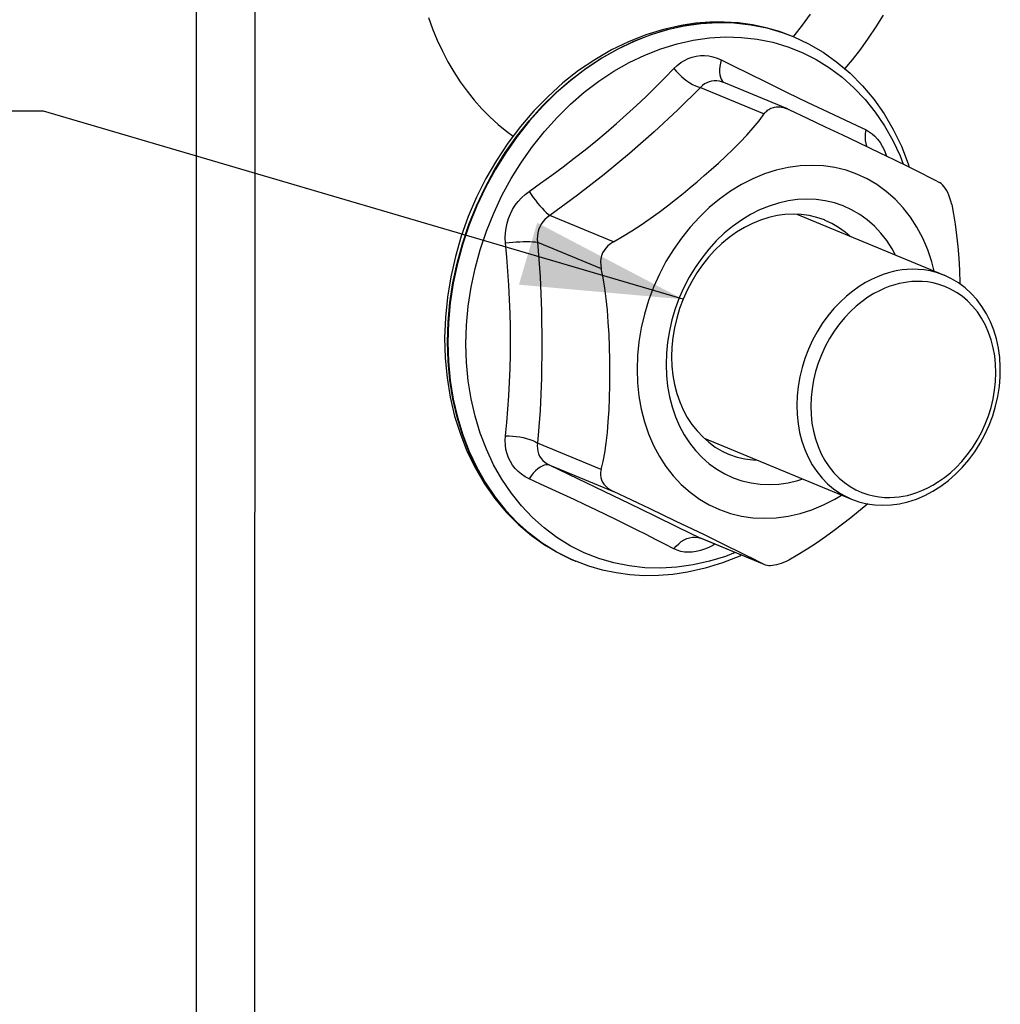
# Model space of a CAD drawing. Header units: inches. Extents: x 0 to 85, y 0 to 55.
# Tile 5 of 15: x 28.4 to 31.5, y 41.7 to 44.7. Entities that reach past the tile are written whole.
import ezdxf

# ---------------------------------------------------------------- set-up
doc = ezdxf.new("R2010")
doc.units = ezdxf.units.IN
doc.header["$LTSCALE"] = 4.675
doc.header["$MEASUREMENT"] = 0
doc.layers.get('0').update_dxf_attribs({"linetype": 'CONTINUOUS'})
doc.layers.add('DIMENSIONS', color=7, linetype='CONTINUOUS')
doc.styles.get("Standard").update_dxf_attribs({"font": 'txt', "width": 0.8})
doc.dimstyles.get("Standard").update_dxf_attribs({"dimtxt": 0.425, "dimasz": 0.5, "dimexe": 0.09, "dimexo": 0.07, "dimgap": 0.09, "dimtad": 0, "dimtih": 1, "dimtoh": 1, "dimzin": 4, "dimdsep": 46, "dimtxsty": 'Standard', "dimblk": '_FILLED', "dimblk1": '_FILLED', "dimblk2": '_FILLED', "dimcen": 0.09, "dimadec": 0, "dimazin": 0, "dimtp": 0.01, "dimtm": 0.01, "dimtfac": 1, "dimtofl": 0, "dimtmove": 0, "dimatfit": 3, "dimldrblk": '_FILLED', "dimfxl": 0, "dimtolj": 1, "dimtzin": 4, "dimarcsym": 0})

# ---------------------------------------------------------------- blocks, each defined once
blk = doc.blocks.new('_FILLED')
at = {"color": 0, "linetype": 'ByBlock'}
blk.add_solid([(0, 0), (-1, 0.2), (-1, -0.2)], dxfattribs=at)

msp = doc.modelspace()

# ---------------------------------------------------------------- linework, layer by layer
at = {"color": 7, "linetype": 'Continuous'}
for p, q in [((29.1569, 50.808), (29.155, 40.8605)), ((29.6933, 44.7162), (29.7062, 44.6803)), ((31.0789, 44.6866), (31.1012, 44.7226)), ((30.4748, 44.6913), (30.4202, 44.679)), ((30.4319, 44.6784), (30.4841, 44.6901)), ((30.4856, 44.6895), (30.4334, 44.6778)), ((30.5197, 44.6979), (30.4748, 44.6913)), ((30.4841, 44.6901), (30.5364, 44.6975)), ((30.5378, 44.6969), (30.4856, 44.6895)), ((30.5644, 44.7014), (30.5197, 44.6979)), ((30.5364, 44.6975), (30.5883, 44.7005)), ((30.5897, 44.6999), (30.5378, 44.6969)), ((30.6087, 44.7017), (30.5644, 44.7014)), ((30.5883, 44.7005), (30.6397, 44.6992)), ((30.6412, 44.6986), (30.5897, 44.6999)), ((30.6526, 44.699), (30.6087, 44.7017)), ((30.6397, 44.6992), (30.6904, 44.6935)), ((30.6918, 44.6929), (30.6412, 44.6986)), ((30.6958, 44.6931), (30.6526, 44.699)), ((30.6904, 44.6935), (30.7399, 44.6835)), ((30.7414, 44.6829), (30.6918, 44.6929)), ((30.7382, 44.6841), (30.6958, 44.6931)), ((31.0554, 44.6516), (31.0789, 44.6866)), ((29.7062, 44.6803), (29.7206, 44.6455)), ((30.3659, 44.6622), (30.3123, 44.6409)), ((30.3285, 44.6424), (30.38, 44.6625)), ((30.3814, 44.6619), (30.33, 44.6418)), ((30.4202, 44.679), (30.3659, 44.6622)), ((30.38, 44.6625), (30.4319, 44.6784)), ((30.4334, 44.6778), (30.3814, 44.6619)), ((30.5628, 44.6524), (30.6128, 44.6554)), ((30.6128, 44.6554), (30.6622, 44.6541)), ((30.7796, 44.6722), (30.7382, 44.6841)), ((30.7399, 44.6835), (30.7882, 44.6692)), ((30.7896, 44.6686), (30.7414, 44.6829)), ((30.8199, 44.6572), (30.7796, 44.6722)), ((30.7882, 44.6692), (30.8214, 44.6566)), ((30.8214, 44.6566), (30.8199, 44.6572)), ((30.8214, 44.6566), (30.8688, 44.6345)), ((29.7206, 44.6455), (29.7364, 44.6116)), ((30.3123, 44.6409), (30.2596, 44.6152)), ((30.2779, 44.6182), (30.3285, 44.6424)), ((30.33, 44.6418), (30.2793, 44.6177)), ((30.4125, 44.6188), (30.4625, 44.6341)), ((30.4625, 44.6341), (30.5127, 44.6454)), ((30.5127, 44.6454), (30.5628, 44.6524)), ((30.6622, 44.6541), (30.7108, 44.6486)), ((30.7108, 44.6486), (30.7585, 44.639)), ((30.7585, 44.639), (30.8049, 44.6253)), ((30.8049, 44.6253), (30.8498, 44.6075)), ((30.8688, 44.6345), (30.9142, 44.608)), ((31.0308, 44.6175), (31.0554, 44.6516)), ((29.7364, 44.6116), (29.7535, 44.5788)), ((30.2596, 44.6152), (30.2079, 44.5852)), ((30.2283, 44.5902), (30.2779, 44.6182)), ((30.2793, 44.6177), (30.2298, 44.5896)), ((30.3145, 44.5763), (30.3631, 44.5995)), ((30.3631, 44.5995), (30.4125, 44.6188)), ((30.5095, 44.5932), (30.5221, 44.5962)), ((30.5221, 44.5962), (30.5349, 44.5978)), ((30.5349, 44.5978), (30.5478, 44.598)), ((30.5478, 44.598), (30.5608, 44.5968)), ((30.5608, 44.5968), (30.5737, 44.5942)), ((30.5737, 44.5942), (30.5864, 44.5901)), ((30.8498, 44.6075), (30.893, 44.5858)), ((30.9142, 44.608), (30.9574, 44.5775)), ((31.0051, 44.5845), (31.0308, 44.6175)), ((29.7535, 44.5788), (29.772, 44.5472)), ((30.2079, 44.5852), (30.1578, 44.5512)), ((30.18, 44.5583), (30.2283, 44.5902)), ((30.2298, 44.5896), (30.1815, 44.5577)), ((30.2668, 44.5493), (30.3145, 44.5763)), ((30.453, 44.558), (30.4632, 44.5676)), ((30.4632, 44.5676), (30.474, 44.576)), ((30.474, 44.576), (30.4854, 44.5831)), ((30.4854, 44.5831), (30.4973, 44.5888)), ((30.4973, 44.5888), (30.5095, 44.5932)), ((30.5864, 44.5901), (30.599, 44.5847)), ((30.5948, 44.5643), (30.5939, 44.5549)), ((30.5965, 44.5743), (30.5948, 44.5643)), ((30.599, 44.5847), (30.5965, 44.5743)), ((30.599, 44.5847), (30.6341, 44.5672)), ((30.6341, 44.5672), (30.7369, 44.5164)), ((30.893, 44.5858), (30.9342, 44.5603)), ((30.9574, 44.5775), (30.9981, 44.5429)), ((30.9817, 44.5568), (31.0051, 44.5845)), ((29.772, 44.5472), (29.7918, 44.5167)), ((30.1578, 44.5512), (30.1095, 44.5132)), ((30.1333, 44.5227), (30.18, 44.5583)), ((30.1815, 44.5577), (30.1347, 44.5221)), ((30.2204, 44.5186), (30.2668, 44.5493)), ((30.4247, 44.5289), (30.453, 44.558)), ((30.453, 44.558), (30.4602, 44.5494)), ((30.4602, 44.5494), (30.4679, 44.5411)), ((30.4679, 44.5411), (30.476, 44.5334)), ((30.476, 44.5334), (30.4843, 44.5262)), ((30.5939, 44.5549), (30.5939, 44.5462)), ((30.5939, 44.5462), (30.5948, 44.5381)), ((30.5948, 44.5381), (30.5965, 44.5309)), ((30.9342, 44.5603), (30.9733, 44.531)), ((30.9981, 44.5429), (31.0361, 44.5045)), ((29.7918, 44.5167), (29.8128, 44.4876)), ((30.1095, 44.5132), (30.0632, 44.4716)), ((30.0884, 44.4837), (30.1333, 44.5227)), ((30.1347, 44.5221), (30.0898, 44.4832)), ((30.1755, 44.4845), (30.2204, 44.5186)), ((30.396, 44.5002), (30.4247, 44.5289)), ((30.4843, 44.5262), (30.4929, 44.5195)), ((30.4929, 44.5195), (30.5017, 44.5136)), ((30.5017, 44.5136), (30.5105, 44.5084)), ((30.5105, 44.5084), (30.5192, 44.5041)), ((30.5192, 44.5041), (30.5276, 44.5009)), ((30.5412, 44.5048), (30.5354, 44.4987)), ((30.5475, 44.5099), (30.5412, 44.5048)), ((30.5544, 44.5139), (30.5475, 44.5099)), ((30.5617, 44.517), (30.5544, 44.5139)), ((30.5694, 44.5189), (30.5617, 44.517)), ((30.5775, 44.5199), (30.5694, 44.5189)), ((30.5858, 44.5197), (30.5775, 44.5199)), ((30.5942, 44.5184), (30.5858, 44.5197)), ((30.6028, 44.516), (30.5942, 44.5184)), ((30.5965, 44.5309), (30.599, 44.5246)), ((30.599, 44.5246), (30.6023, 44.5193)), ((30.6023, 44.5193), (30.6065, 44.5153)), ((30.6076, 44.5142), (30.6028, 44.516)), ((30.6065, 44.5153), (30.6078, 44.5145)), ((30.6076, 44.5142), (30.6076, 44.5142)), ((30.8042, 44.4329), (30.6077, 44.5142)), ((30.7369, 44.5164), (30.8032, 44.4839)), ((30.9733, 44.531), (31.01, 44.4982)), ((31.0361, 44.5045), (31.0711, 44.4625)), ((29.8128, 44.4876), (29.8351, 44.4597)), ((30.0454, 44.4415), (30.0884, 44.4837)), ((30.0898, 44.4832), (30.0469, 44.4409)), ((30.1323, 44.447), (30.1755, 44.4845)), ((30.3667, 44.4716), (30.396, 44.5002)), ((30.5354, 44.4987), (30.4652, 44.4296)), ((30.5276, 44.5009), (30.5354, 44.4987)), ((30.5354, 44.4987), (30.7323, 44.4173)), ((30.8032, 44.4839), (30.8673, 44.4529)), ((31.01, 44.4982), (31.0442, 44.4621)), ((29.8351, 44.4597), (29.8586, 44.4332)), ((30.0632, 44.4716), (30.0192, 44.4266)), ((30.0911, 44.4065), (30.1323, 44.447)), ((30.3063, 44.4152), (30.3368, 44.4433)), ((30.3368, 44.4433), (30.3667, 44.4716)), ((30.8673, 44.4529), (30.9294, 44.4232)), ((31.0442, 44.4621), (31.0757, 44.4227)), ((31.0711, 44.4625), (31.103, 44.417)), ((29.8586, 44.4332), (29.8832, 44.4081)), ((30.0192, 44.4266), (29.9778, 44.3784)), ((30.0047, 44.3962), (30.0454, 44.4415)), ((30.0469, 44.4409), (30.0062, 44.3956)), ((30.2751, 44.3875), (30.3063, 44.4152)), ((30.4652, 44.4296), (30.392, 44.3618)), ((30.7162, 44.3957), (30.7346, 44.4203)), ((30.7346, 44.4203), (30.7371, 44.4233)), ((30.7371, 44.4233), (30.7398, 44.4261)), ((30.7398, 44.4261), (30.7428, 44.4287)), ((30.7428, 44.4287), (30.746, 44.431)), ((30.746, 44.431), (30.7494, 44.4331)), ((30.7494, 44.4331), (30.753, 44.4349)), ((30.753, 44.4349), (30.7567, 44.4364)), ((30.7567, 44.4364), (30.7605, 44.4375)), ((30.7605, 44.4375), (30.7643, 44.4384)), ((30.7643, 44.4384), (30.7694, 44.4391)), ((30.7694, 44.4391), (30.7747, 44.4393)), ((30.7747, 44.4393), (30.7802, 44.439)), ((30.7802, 44.439), (30.7859, 44.4383)), ((30.7859, 44.4383), (30.7916, 44.4371)), ((30.7916, 44.4371), (30.7973, 44.4354)), ((30.7973, 44.4354), (30.8028, 44.4334)), ((30.8028, 44.4334), (30.8042, 44.4329)), ((30.8042, 44.4329), (30.8082, 44.4311)), ((30.8082, 44.4311), (30.8652, 44.4043)), ((30.9294, 44.4232), (31.0184, 44.3811)), ((31.0757, 44.4227), (31.1044, 44.3803)), ((31.103, 44.417), (31.1315, 44.3685)), ((29.8832, 44.4081), (29.9089, 44.3846)), ((29.9089, 44.3846), (29.9357, 44.3625)), ((29.9665, 44.3482), (30.0047, 44.3962)), ((30.0062, 44.3956), (29.9679, 44.3476)), ((30.052, 44.3629), (30.0911, 44.4065)), ((30.2433, 44.3601), (30.2751, 44.3875)), ((30.6984, 44.3738), (30.7162, 44.3957)), ((30.8652, 44.4043), (30.9213, 44.3777)), ((31.0184, 44.3811), (31.0473, 44.3676)), ((29.9357, 44.3625), (29.955, 44.3482)), ((29.9778, 44.3784), (29.9392, 44.3272)), ((30.0152, 44.3167), (30.052, 44.3629)), ((30.2109, 44.333), (30.2433, 44.3601)), ((30.392, 44.3618), (30.3157, 44.2952)), ((30.6574, 44.3293), (30.6786, 44.3516)), ((30.6786, 44.3516), (30.6984, 44.3738)), ((30.9213, 44.3777), (30.9745, 44.3523)), ((30.9745, 44.3523), (31.0235, 44.3287)), ((31.0451, 44.3457), (31.0456, 44.3566)), ((31.0456, 44.3566), (31.0473, 44.3676)), ((31.0473, 44.3676), (31.057, 44.3623)), ((31.057, 44.3623), (31.0663, 44.3557)), ((31.0663, 44.3557), (31.075, 44.3479)), ((31.1044, 44.3803), (31.13, 44.3351)), ((31.1315, 44.3685), (31.1565, 44.317)), ((29.9392, 44.3272), (29.9036, 44.2735)), ((29.9309, 44.2975), (29.9665, 44.3482)), ((29.9679, 44.3476), (29.9323, 44.2969)), ((30.1779, 44.3063), (30.2109, 44.333)), ((30.6355, 44.3074), (30.6574, 44.3293)), ((31.0235, 44.3287), (31.0899, 44.2966)), ((31.0457, 44.3354), (31.0451, 44.3457)), ((31.0474, 44.3257), (31.0457, 44.3354)), ((31.0502, 44.3168), (31.0474, 44.3257)), ((31.075, 44.3479), (31.0831, 44.339)), ((31.0831, 44.339), (31.0906, 44.3289)), ((31.0906, 44.3289), (31.0973, 44.3178)), ((31.13, 44.3351), (31.1525, 44.2873)), ((29.8981, 44.2446), (29.9309, 44.2975)), ((29.9323, 44.2969), (29.8995, 44.244)), ((29.981, 44.2681), (30.0152, 44.3167)), ((30.1442, 44.2798), (30.1779, 44.3063)), ((30.3157, 44.2952), (30.2365, 44.2298)), ((30.6131, 44.286), (30.6355, 44.3074)), ((31.0508, 44.3155), (31.0502, 44.3168)), ((31.0899, 44.2966), (31.1329, 44.2757)), ((31.0973, 44.3178), (31.1033, 44.3058)), ((31.1033, 44.3058), (31.1085, 44.2929)), ((31.1085, 44.2929), (31.1104, 44.2866)), ((31.1565, 44.317), (31.1779, 44.2629)), ((29.9036, 44.2735), (29.8712, 44.2174)), ((29.9495, 44.2172), (29.981, 44.2681)), ((30.11, 44.2538), (30.1442, 44.2798)), ((30.5685, 44.2453), (30.5907, 44.2653)), ((30.5907, 44.2653), (30.6131, 44.286)), ((31.1329, 44.2757), (31.1773, 44.254)), ((31.1525, 44.2873), (31.1625, 44.2612)), ((31.1779, 44.2629), (31.1812, 44.252)), ((29.8683, 44.1896), (29.8981, 44.2446)), ((29.8995, 44.244), (29.8697, 44.189)), ((30.0753, 44.228), (30.11, 44.2538)), ((30.2365, 44.2298), (30.1543, 44.1657)), ((30.5466, 44.2262), (30.5685, 44.2453)), ((30.7333, 44.2313), (30.6973, 44.2165)), ((30.7696, 44.2429), (30.7333, 44.2313)), ((30.8064, 44.2513), (30.7696, 44.2429)), ((30.8432, 44.2563), (30.8064, 44.2513)), ((30.8795, 44.258), (30.8432, 44.2563)), ((30.9155, 44.2563), (30.8795, 44.258)), ((30.9509, 44.2513), (30.9155, 44.2563)), ((30.9853, 44.2429), (30.9509, 44.2513)), ((31.0186, 44.2312), (30.9853, 44.2429)), ((31.0506, 44.2163), (31.0186, 44.2312)), ((31.1773, 44.254), (31.2209, 44.2324)), ((31.2209, 44.2324), (31.2409, 44.2224)), ((29.8712, 44.2174), (29.8421, 44.1593)), ((29.9208, 44.1643), (29.9495, 44.2172)), ((30.0046, 44.1774), (30.0403, 44.2026)), ((30.0403, 44.2026), (30.0753, 44.228)), ((30.5032, 44.1893), (30.5249, 44.2075)), ((30.5249, 44.2075), (30.5466, 44.2262)), ((30.662, 44.1986), (30.6275, 44.1776)), ((30.6973, 44.2165), (30.662, 44.1986)), ((31.0811, 44.1984), (31.0506, 44.2163)), ((31.11, 44.1774), (31.0811, 44.1984)), ((31.2409, 44.2224), (31.2587, 44.2135)), ((31.2587, 44.2135), (31.2744, 44.2054)), ((31.2794, 44.2022), (31.2744, 44.2054)), ((31.2841, 44.198), (31.2794, 44.2022)), ((31.2884, 44.193), (31.2841, 44.198)), ((29.8416, 44.1328), (29.8683, 44.1896)), ((29.8697, 44.189), (29.843, 44.1322)), ((29.9812, 44.1577), (29.9925, 44.168)), ((29.9925, 44.168), (30.0046, 44.1774)), ((30.0046, 44.1774), (30.0109, 44.168)), ((30.0109, 44.168), (30.0175, 44.1588)), ((30.4576, 44.1523), (30.4809, 44.171)), ((30.4809, 44.171), (30.5032, 44.1893)), ((30.6275, 44.1776), (30.5942, 44.1538)), ((31.1369, 44.1536), (31.11, 44.1774)), ((31.2925, 44.1872), (31.2884, 44.193)), ((31.2963, 44.1808), (31.2925, 44.1872)), ((31.2999, 44.1737), (31.2963, 44.1808)), ((31.3034, 44.1658), (31.2999, 44.1737)), ((29.8421, 44.1593), (29.8166, 44.0995)), ((29.8952, 44.1098), (29.9208, 44.1643)), ((29.9618, 44.1343), (29.971, 44.1464)), ((29.971, 44.1464), (29.9812, 44.1577)), ((30.0175, 44.1588), (30.0242, 44.1499)), ((30.0242, 44.1499), (30.0309, 44.1413)), ((30.0309, 44.1413), (30.0378, 44.1332)), ((30.1543, 44.1657), (30.0691, 44.1028)), ((30.4332, 44.1332), (30.4576, 44.1523)), ((30.5942, 44.1538), (30.5622, 44.1272)), ((30.7766, 44.1413), (30.7472, 44.1319)), ((30.8064, 44.1481), (30.7766, 44.1413)), ((30.8352, 44.1521), (30.8064, 44.1481)), ((30.8639, 44.1535), (30.8352, 44.1521)), ((30.8927, 44.1523), (30.8639, 44.1535)), ((30.9212, 44.1485), (30.8927, 44.1523)), ((30.9492, 44.1418), (30.9212, 44.1485)), ((30.9764, 44.1325), (30.9492, 44.1418)), ((31.1618, 44.127), (31.1369, 44.1536)), ((31.3067, 44.1569), (31.3034, 44.1658)), ((31.3097, 44.1471), (31.3067, 44.1569)), ((31.3124, 44.1364), (31.3097, 44.1471)), ((29.8182, 44.0746), (29.8416, 44.1328)), ((29.843, 44.1322), (29.8196, 44.074)), ((29.8727, 44.0539), (29.8952, 44.1098)), ((29.941, 44.0936), (29.9467, 44.1077)), ((29.9467, 44.1077), (29.9537, 44.1213)), ((29.9537, 44.1213), (29.9618, 44.1343)), ((30.0378, 44.1332), (30.0446, 44.1255)), ((30.0446, 44.1255), (30.0512, 44.1185)), ((30.0512, 44.1185), (30.0576, 44.1123)), ((30.0576, 44.1123), (30.0636, 44.107)), ((30.0636, 44.107), (30.0691, 44.1028)), ((30.3794, 44.0933), (30.4069, 44.1133)), ((30.4069, 44.1133), (30.4332, 44.1332)), ((30.5622, 44.1272), (30.5317, 44.0981)), ((30.718, 44.1199), (30.6894, 44.1054)), ((30.7472, 44.1319), (30.718, 44.1199)), ((30.8214, 44.107), (30.7965, 44.1058)), ((30.8463, 44.106), (30.8214, 44.107)), ((30.8329, 44.1065), (31.2886, 43.918)), ((31.0026, 44.1205), (30.9764, 44.1325)), ((31.0276, 44.106), (31.0026, 44.1205)), ((31.1845, 44.0979), (31.1618, 44.127)), ((31.3124, 44.1364), (31.3182, 44.1072)), ((31.3182, 44.1072), (31.3233, 44.0758)), ((29.8166, 44.0995), (29.7947, 44.0383)), ((29.9332, 44.064), (29.9365, 44.0789)), ((29.9365, 44.0789), (29.941, 44.0936)), ((30.0473, 44.0834), (30.0418, 44.0756)), ((30.0536, 44.0906), (30.0473, 44.0834)), ((30.0609, 44.0971), (30.0536, 44.0906)), ((30.0691, 44.1028), (30.0609, 44.0971)), ((30.2659, 44.0214), (30.0691, 44.1028)), ((30.3511, 44.0737), (30.3794, 44.0933)), ((30.5317, 44.0981), (30.5028, 44.0666)), ((30.6615, 44.0884), (30.6345, 44.0691)), ((30.6894, 44.1054), (30.6615, 44.0884)), ((30.6956, 44.078), (30.6709, 44.0655)), ((30.7207, 44.0884), (30.6956, 44.078)), ((30.7462, 44.0965), (30.7207, 44.0884)), ((30.7718, 44.1023), (30.7462, 44.0965)), ((30.7965, 44.1058), (30.7718, 44.1023)), ((30.8708, 44.1026), (30.8463, 44.106)), ((30.895, 44.0969), (30.8708, 44.1026)), ((30.9184, 44.0889), (30.895, 44.0969)), ((30.9213, 44.0877), (30.9184, 44.0889)), ((30.941, 44.0785), (30.9213, 44.0877)), ((30.9625, 44.066), (30.941, 44.0785)), ((31.0511, 44.089), (31.0276, 44.106)), ((31.073, 44.0698), (31.0511, 44.089)), ((31.2049, 44.0664), (31.1845, 44.0979)), ((29.7982, 44.0152), (29.8182, 44.0746)), ((29.8196, 44.074), (29.7996, 44.0146)), ((29.8535, 43.9968), (29.8727, 44.0539)), ((29.9308, 44.0335), (29.9314, 44.0488)), ((29.9314, 44.0488), (29.9332, 44.064)), ((30.0316, 44.0491), (30.0303, 44.0396)), ((30.0339, 44.0583), (30.0316, 44.0491)), ((30.0374, 44.0672), (30.0339, 44.0583)), ((30.0418, 44.0756), (30.0374, 44.0672)), ((30.2941, 44.0374), (30.3224, 44.0548)), ((30.3224, 44.0548), (30.3511, 44.0737)), ((30.5028, 44.0666), (30.4759, 44.033)), ((30.6086, 44.0476), (30.5839, 44.024)), ((30.6345, 44.0691), (30.6086, 44.0476)), ((30.6469, 44.0508), (30.6236, 44.0342)), ((30.6709, 44.0655), (30.6469, 44.0508)), ((30.9828, 44.0514), (30.9625, 44.066)), ((30.9975, 44.0384), (30.9828, 44.0514)), ((31.0932, 44.0484), (31.073, 44.0698)), ((31.1116, 44.0249), (31.0932, 44.0484)), ((31.2228, 44.0327), (31.2049, 44.0664)), ((31.3233, 44.0758), (31.3277, 44.0423)), ((29.7947, 44.0383), (29.7765, 43.9761)), ((29.7817, 43.955), (29.7982, 44.0152)), ((29.9316, 44.0181), (29.9308, 44.0335)), ((29.9316, 44.0181), (29.9427, 44.0194)), ((29.9356, 43.9741), (29.9316, 44.0181)), ((29.9427, 44.0194), (29.954, 44.0204)), ((29.954, 44.0204), (29.9651, 44.0212)), ((29.9651, 44.0212), (29.9761, 44.0217)), ((29.9761, 44.0217), (29.9868, 44.0221)), ((29.9868, 44.0221), (29.9972, 44.0221)), ((29.9972, 44.0221), (30.0069, 44.022)), ((30.0069, 44.022), (30.016, 44.0216)), ((30.016, 44.0216), (30.0241, 44.0209)), ((30.0241, 44.0209), (30.0311, 44.02)), ((30.0303, 44.0396), (30.0301, 44.0299)), ((30.0301, 44.0299), (30.0311, 44.02)), ((30.0311, 44.02), (30.0386, 43.9133)), ((30.0311, 44.02), (30.2279, 43.9386)), ((30.2566, 44.0155), (30.2485, 44.009)), ((30.2659, 44.0214), (30.2566, 44.0155)), ((30.2659, 44.0214), (30.2941, 44.0374)), ((30.4759, 44.033), (30.451, 43.9973)), ((30.5839, 44.024), (30.5606, 43.9984)), ((30.6013, 44.0156), (30.5799, 43.9953)), ((30.6236, 44.0342), (30.6013, 44.0156)), ((31.1281, 43.9995), (31.1116, 44.0249)), ((31.2382, 43.997), (31.2228, 44.0327)), ((31.3277, 44.0423), (31.3313, 44.007)), ((29.7996, 44.0146), (29.7831, 43.9544)), ((29.8376, 43.9389), (29.8535, 43.9968)), ((30.2322, 43.9867), (30.229, 43.9783)), ((30.2365, 43.9946), (30.2322, 43.9867)), ((30.2419, 44.002), (30.2365, 43.9946)), ((30.2485, 44.009), (30.2419, 44.002)), ((30.451, 43.9973), (30.4282, 43.9599)), ((30.5606, 43.9984), (30.5388, 43.9711)), ((30.5799, 43.9953), (30.5598, 43.9733)), ((31.1385, 43.9801), (31.1281, 43.9995)), ((31.2509, 43.9596), (31.2382, 43.997)), ((31.3313, 44.007), (31.3342, 43.9703)), ((29.7765, 43.9761), (29.7623, 43.9131)), ((29.7687, 43.8942), (29.7817, 43.955)), ((29.7831, 43.9544), (29.7702, 43.8936)), ((29.939, 43.9304), (29.9356, 43.9741)), ((30.2269, 43.9694), (30.2259, 43.9598)), ((30.2259, 43.9598), (30.2263, 43.9494)), ((30.229, 43.9783), (30.2269, 43.9694)), ((30.4282, 43.9599), (30.4078, 43.9209)), ((30.5388, 43.9711), (30.5186, 43.9422)), ((30.5598, 43.9733), (30.541, 43.9497)), ((31.2583, 43.9305), (31.2509, 43.9596)), ((31.3342, 43.9703), (31.3364, 43.9325)), ((29.8252, 43.8805), (29.8376, 43.9389)), ((29.9419, 43.8867), (29.939, 43.9304)), ((30.2263, 43.9494), (30.2279, 43.9386)), ((30.2338, 43.9094), (30.2279, 43.9386)), ((30.5186, 43.9422), (30.5002, 43.9119)), ((30.5236, 43.9248), (30.5078, 43.8987)), ((30.541, 43.9497), (30.5236, 43.9248)), ((31.1164, 43.9252), (31.1001, 43.92)), ((31.1315, 43.9292), (31.1164, 43.9252)), ((31.1454, 43.932), (31.1315, 43.9292)), ((31.1594, 43.9342), (31.1454, 43.932)), ((31.1746, 43.9358), (31.1594, 43.9342)), ((31.191, 43.9365), (31.1746, 43.9358)), ((31.2085, 43.9361), (31.191, 43.9365)), ((31.2269, 43.9344), (31.2085, 43.9361)), ((31.2459, 43.9312), (31.2269, 43.9344)), ((31.2654, 43.9262), (31.2459, 43.9312)), ((31.2852, 43.9194), (31.2654, 43.9262)), ((31.3364, 43.9325), (31.3378, 43.8936)), ((29.7623, 43.9131), (29.7519, 43.8499)), ((29.7595, 43.8331), (29.7687, 43.8942)), ((29.7702, 43.8936), (29.7609, 43.8325)), ((30.0386, 43.9133), (30.043, 43.8078)), ((30.2388, 43.8781), (30.2338, 43.9094)), ((30.4078, 43.9209), (30.3899, 43.8807)), ((30.5002, 43.9119), (30.4838, 43.8804)), ((30.5078, 43.8987), (30.4936, 43.8714)), ((31.0455, 43.8949), (31.026, 43.8829)), ((31.0644, 43.905), (31.0455, 43.8949)), ((31.0827, 43.9133), (31.0644, 43.905)), ((31.1001, 43.92), (31.0827, 43.9133)), ((31.1627, 43.8948), (31.1499, 43.8923)), ((31.1755, 43.8969), (31.1627, 43.8948)), ((31.1894, 43.8983), (31.1755, 43.8969)), ((31.2045, 43.8989), (31.1894, 43.8983)), ((31.2205, 43.8986), (31.2045, 43.8989)), ((31.2373, 43.897), (31.2205, 43.8986)), ((31.2548, 43.8941), (31.2373, 43.897)), ((31.2727, 43.8895), (31.2548, 43.8941)), ((31.2885, 43.918), (31.2852, 43.9194)), ((31.3114, 43.9072), (31.2886, 43.918)), ((31.3331, 43.8942), (31.3114, 43.9072)), ((31.3535, 43.879), (31.3331, 43.8942)), ((31.3378, 43.8936), (31.3379, 43.8906)), ((29.8162, 43.8218), (29.8252, 43.8805)), ((29.9442, 43.8432), (29.9419, 43.8867)), ((30.2432, 43.8445), (30.2388, 43.8781)), ((30.3899, 43.8807), (30.3745, 43.8394)), ((30.4838, 43.8804), (30.4693, 43.8477)), ((30.4936, 43.8714), (30.4811, 43.8433)), ((31.0063, 43.8689), (30.9865, 43.8529)), ((31.026, 43.8829), (31.0063, 43.8689)), ((31.0885, 43.87), (31.0711, 43.8608)), ((31.1052, 43.8776), (31.0885, 43.87)), ((31.1211, 43.8838), (31.1052, 43.8776)), ((31.1361, 43.8886), (31.1211, 43.8838)), ((31.1499, 43.8923), (31.1361, 43.8886)), ((31.2908, 43.8832), (31.2727, 43.8895)), ((31.309, 43.8751), (31.2908, 43.8832)), ((31.327, 43.8649), (31.309, 43.8751)), ((31.3445, 43.8527), (31.327, 43.8649)), ((31.3725, 43.8616), (31.3535, 43.879)), ((29.7519, 43.8499), (29.7456, 43.7866)), ((29.7539, 43.7721), (29.7595, 43.8331)), ((29.7609, 43.8325), (29.7553, 43.7715)), ((29.9459, 43.7999), (29.9442, 43.8432)), ((30.2469, 43.8092), (30.2432, 43.8445)), ((30.3745, 43.8394), (30.3618, 43.7973)), ((30.4693, 43.8477), (30.4569, 43.8143)), ((30.4811, 43.8433), (30.4704, 43.8145)), ((30.9669, 43.8348), (30.9478, 43.8147)), ((30.9865, 43.8529), (30.9669, 43.8348)), ((31.0352, 43.837), (31.017, 43.8223)), ((31.0533, 43.8498), (31.0352, 43.837)), ((31.0711, 43.8608), (31.0533, 43.8498)), ((31.3613, 43.8385), (31.3445, 43.8527)), ((31.3772, 43.8223), (31.3613, 43.8385)), ((31.39, 43.8423), (31.3725, 43.8616)), ((31.4059, 43.8211), (31.39, 43.8423)), ((29.8109, 43.7632), (29.8162, 43.8218)), ((30.043, 43.8078), (30.0445, 43.7036)), ((30.2497, 43.7725), (30.2469, 43.8092)), ((30.4569, 43.8143), (30.4466, 43.7802)), ((30.4704, 43.8145), (30.4615, 43.7851)), ((30.9478, 43.8147), (30.9294, 43.7925)), ((30.9991, 43.8057), (30.9815, 43.7872)), ((31.017, 43.8223), (30.9991, 43.8057)), ((31.3918, 43.8042), (31.3772, 43.8223)), ((31.405, 43.7845), (31.3918, 43.8042)), ((31.42, 43.7982), (31.4059, 43.8211)), ((29.7456, 43.7866), (29.7433, 43.7236)), ((29.752, 43.7115), (29.7539, 43.7721)), ((29.7553, 43.7715), (29.7534, 43.7109)), ((29.9469, 43.7568), (29.9459, 43.7999)), ((30.2519, 43.7346), (30.2497, 43.7725)), ((30.3618, 43.7973), (30.3518, 43.7547)), ((30.4466, 43.7802), (30.4386, 43.7457)), ((30.4615, 43.7851), (30.4546, 43.7553)), ((30.9294, 43.7925), (30.912, 43.7686)), ((30.9815, 43.7872), (30.9647, 43.767)), ((31.4165, 43.7633), (31.405, 43.7845)), ((31.4322, 43.7737), (31.42, 43.7982)), ((31.4425, 43.7478), (31.4322, 43.7737)), ((29.8091, 43.7049), (29.8109, 43.7632)), ((29.9472, 43.7139), (29.9469, 43.7568)), ((30.3518, 43.7547), (30.3447, 43.7119)), ((30.4386, 43.7457), (30.4328, 43.711)), ((30.4546, 43.7553), (30.4497, 43.7254)), ((30.896, 43.7431), (30.8816, 43.7164)), ((30.912, 43.7686), (30.896, 43.7431)), ((30.9488, 43.745), (30.9341, 43.7217)), ((30.9647, 43.767), (30.9488, 43.745)), ((31.4263, 43.741), (31.4165, 43.7633)), ((31.4344, 43.7177), (31.4263, 43.741)), ((31.4508, 43.7206), (31.4425, 43.7478)), ((29.7433, 43.7236), (29.745, 43.6612)), ((29.7538, 43.6515), (29.752, 43.7115)), ((29.7534, 43.7109), (29.7553, 43.6509)), ((29.9469, 43.6712), (29.9472, 43.7139)), ((30.2534, 43.6958), (30.2519, 43.7346)), ((30.3447, 43.7119), (30.3404, 43.669)), ((30.4328, 43.711), (30.4294, 43.6763)), ((30.4497, 43.7254), (30.4467, 43.6955)), ((30.8816, 43.7164), (30.8689, 43.6888)), ((30.9341, 43.7217), (30.9209, 43.6972)), ((31.4408, 43.6934), (31.4344, 43.7177)), ((31.4569, 43.6924), (31.4508, 43.7206)), ((29.8108, 43.6473), (29.8091, 43.7049)), ((30.0445, 43.7036), (30.043, 43.6006)), ((30.2543, 43.6564), (30.2534, 43.6958)), ((30.4467, 43.6955), (30.4457, 43.6657)), ((30.8689, 43.6888), (30.8581, 43.6606)), ((30.9209, 43.6972), (30.9092, 43.6719)), ((31.4453, 43.6682), (31.4408, 43.6934)), ((31.4609, 43.6634), (31.4569, 43.6924)), ((29.745, 43.6612), (29.7508, 43.5999)), ((29.7594, 43.5926), (29.7538, 43.6515)), ((29.7553, 43.6509), (29.7608, 43.592)), ((29.9458, 43.6288), (29.9469, 43.6712)), ((30.2546, 43.6167), (30.2543, 43.6564)), ((30.3404, 43.669), (30.3389, 43.6264)), ((30.4294, 43.6763), (30.4283, 43.6418)), ((30.4457, 43.6657), (30.4468, 43.6364)), ((30.8581, 43.6606), (30.8492, 43.6319)), ((30.9092, 43.6719), (30.8993, 43.646)), ((31.448, 43.6423), (31.4453, 43.6682)), ((31.4627, 43.6336), (31.4609, 43.6634)), ((29.8162, 43.5906), (29.8108, 43.6473)), ((29.9441, 43.5866), (29.9458, 43.6288)), ((30.3389, 43.6264), (30.3403, 43.5843)), ((30.4283, 43.6418), (30.4295, 43.6078)), ((30.4468, 43.6364), (30.4499, 43.6075)), ((30.8492, 43.6319), (30.8422, 43.6029)), ((30.8911, 43.6197), (30.8847, 43.5931)), ((30.8993, 43.646), (30.8911, 43.6197)), ((31.4489, 43.6159), (31.448, 43.6423)), ((31.4623, 43.6034), (31.4627, 43.6336)), ((29.7508, 43.5999), (29.7606, 43.54)), ((29.7687, 43.5349), (29.7594, 43.5926)), ((29.7608, 43.592), (29.7701, 43.5343)), ((29.8251, 43.5352), (29.8162, 43.5906)), ((30.043, 43.6006), (30.0385, 43.4989)), ((30.2543, 43.5773), (30.2546, 43.6167)), ((30.4295, 43.6078), (30.4331, 43.5743)), ((30.4499, 43.6075), (30.4549, 43.5794)), ((30.8422, 43.6029), (30.8371, 43.5736)), ((30.8847, 43.5931), (30.8801, 43.5663)), ((31.4451, 43.5623), (31.4479, 43.5892)), ((31.4479, 43.5892), (31.4489, 43.6159)), ((31.4598, 43.5731), (31.4623, 43.6034)), ((29.9418, 43.5447), (29.9441, 43.5866)), ((30.2534, 43.5386), (30.2543, 43.5773)), ((30.3403, 43.5843), (30.3446, 43.5431)), ((30.4331, 43.5743), (30.4389, 43.5417)), ((30.4549, 43.5794), (30.4619, 43.5522)), ((30.8371, 43.5736), (30.834, 43.5443)), ((30.8801, 43.5663), (30.8773, 43.5394)), ((31.4405, 43.5355), (31.4451, 43.5623)), ((31.455, 43.5427), (31.4598, 43.5731)), ((29.7606, 43.54), (29.7743, 43.4817)), ((29.7816, 43.4788), (29.7687, 43.5349)), ((29.7701, 43.5343), (29.783, 43.4782)), ((29.8375, 43.4813), (29.8251, 43.5352)), ((29.9389, 43.503), (29.9418, 43.5447)), ((30.2519, 43.501), (30.2534, 43.5386)), ((30.3446, 43.5431), (30.3518, 43.5028)), ((30.4389, 43.5417), (30.4471, 43.5102)), ((30.4619, 43.5522), (30.4709, 43.5261)), ((30.834, 43.5443), (30.833, 43.5152)), ((30.8773, 43.5394), (30.8763, 43.5127)), ((31.4341, 43.5089), (31.4405, 43.5355)), ((31.4482, 43.5125), (31.455, 43.5427)), ((29.9355, 43.4617), (29.9389, 43.503)), ((30.0385, 43.4989), (30.031, 43.3984)), ((30.2497, 43.465), (30.2519, 43.501)), ((30.3518, 43.5028), (30.3617, 43.4638)), ((30.4471, 43.5102), (30.4574, 43.4799)), ((30.4709, 43.5261), (30.4817, 43.5013)), ((30.4817, 43.5013), (30.4942, 43.4778)), ((30.833, 43.5152), (30.8339, 43.4864)), ((30.8763, 43.5127), (30.8772, 43.4863)), ((31.4259, 43.4826), (31.4341, 43.5089)), ((31.4392, 43.4827), (31.4482, 43.5125)), ((29.7743, 43.4817), (29.7919, 43.4255)), ((29.7981, 43.4246), (29.7816, 43.4788)), ((29.783, 43.4782), (29.7995, 43.424)), ((29.8533, 43.4292), (29.8375, 43.4813)), ((30.4574, 43.4799), (30.47, 43.4511)), ((30.4942, 43.4778), (30.5085, 43.4559)), ((30.8339, 43.4864), (30.8369, 43.4582)), ((30.8772, 43.4863), (30.8799, 43.4604)), ((31.416, 43.4568), (31.4259, 43.4826)), ((31.4282, 43.4535), (31.4392, 43.4827)), ((29.9315, 43.4204), (29.9355, 43.4617)), ((30.2468, 43.4307), (30.2497, 43.465)), ((30.3617, 43.4638), (30.3744, 43.4264)), ((30.47, 43.4511), (30.4845, 43.4239)), ((30.5085, 43.4559), (30.5244, 43.4357)), ((30.8369, 43.4582), (30.8418, 43.4307)), ((30.8799, 43.4604), (30.8844, 43.4353)), ((31.4043, 43.4314), (31.416, 43.4568)), ((31.4152, 43.4251), (31.4282, 43.4535)), ((29.7919, 43.4255), (29.8133, 43.3716)), ((29.8181, 43.3725), (29.7981, 43.4246)), ((29.7995, 43.424), (29.8195, 43.3719)), ((29.8726, 43.3791), (29.8533, 43.4292)), ((29.9307, 43.4061), (29.9315, 43.4204)), ((29.9312, 43.3921), (29.9307, 43.4061)), ((29.9315, 43.4204), (29.9426, 43.4205)), ((29.9426, 43.4205), (29.9539, 43.42)), ((29.9539, 43.42), (29.965, 43.419)), ((29.965, 43.419), (29.976, 43.4174)), ((29.976, 43.4174), (29.9867, 43.4154)), ((29.9867, 43.4154), (29.9971, 43.4128)), ((29.9971, 43.4128), (30.0068, 43.4098)), ((30.0068, 43.4098), (30.0159, 43.4063)), ((30.0159, 43.4063), (30.024, 43.4025)), ((30.2431, 43.3984), (30.2468, 43.4307)), ((30.3744, 43.4264), (30.3898, 43.3907)), ((30.4845, 43.4239), (30.5011, 43.3985)), ((30.5244, 43.4357), (30.5418, 43.4172)), ((30.5418, 43.4172), (30.5607, 43.4006)), ((30.546, 43.4136), (31.002, 43.225)), ((30.8418, 43.4307), (30.8487, 43.4042)), ((30.8844, 43.4353), (30.8908, 43.411)), ((30.8908, 43.411), (30.8988, 43.3876)), ((31.3764, 43.3836), (31.3911, 43.407)), ((31.3911, 43.407), (31.4043, 43.4314)), ((31.4004, 43.3977), (31.4152, 43.4251)), ((29.895, 43.3314), (29.8726, 43.3791)), ((29.9331, 43.3785), (29.9312, 43.3921)), ((29.9364, 43.3654), (29.9331, 43.3785)), ((30.024, 43.4025), (30.031, 43.3984)), ((30.031, 43.3984), (30.03, 43.3897)), ((30.03, 43.3897), (30.0302, 43.3813)), ((30.0302, 43.3813), (30.0315, 43.3731)), ((30.2278, 43.3169), (30.031, 43.3984)), ((30.2388, 43.3685), (30.2431, 43.3984)), ((30.3898, 43.3907), (30.4077, 43.357)), ((30.5011, 43.3985), (30.5195, 43.375)), ((30.5195, 43.375), (30.5397, 43.3536)), ((30.5607, 43.4006), (30.5809, 43.386)), ((30.5809, 43.386), (30.6024, 43.3735)), ((30.8487, 43.4042), (30.8576, 43.3787)), ((30.8576, 43.3787), (30.8683, 43.3544)), ((30.8988, 43.3876), (30.9087, 43.3653)), ((31.3605, 43.3617), (31.3764, 43.3836)), ((31.3838, 43.3715), (31.4004, 43.3977)), ((29.8133, 43.3716), (29.8383, 43.3203)), ((29.8414, 43.3228), (29.8181, 43.3725)), ((29.8195, 43.3719), (29.8429, 43.3222)), ((29.9409, 43.3528), (29.9364, 43.3654)), ((29.9466, 43.3408), (29.9409, 43.3528)), ((30.0315, 43.3731), (30.0339, 43.3653)), ((30.0339, 43.3653), (30.0373, 43.3579)), ((30.0373, 43.3579), (30.0418, 43.351)), ((30.0418, 43.351), (30.0472, 43.3446)), ((30.0472, 43.3446), (30.0536, 43.3389)), ((30.2337, 43.3414), (30.2388, 43.3685)), ((30.4077, 43.357), (30.4281, 43.3255)), ((30.5397, 43.3536), (30.5616, 43.3344)), ((30.6024, 43.3735), (30.6221, 43.3643)), ((30.6221, 43.3643), (30.625, 43.3631)), ((30.625, 43.3631), (30.6485, 43.3551)), ((30.6485, 43.3551), (30.6726, 43.3494)), ((30.6726, 43.3494), (30.6972, 43.346)), ((30.6972, 43.346), (30.7106, 43.3455)), ((30.8683, 43.3544), (30.8809, 43.3313)), ((30.9087, 43.3653), (30.9202, 43.3442)), ((31.3436, 43.3414), (31.3605, 43.3617)), ((31.3457, 43.3234), (31.3655, 43.3467)), ((31.3655, 43.3467), (31.3838, 43.3715)), ((29.8383, 43.3203), (29.8668, 43.2719)), ((29.8681, 43.2758), (29.8414, 43.3228)), ((29.8429, 43.3222), (29.8695, 43.2752)), ((29.9206, 43.2862), (29.895, 43.3314)), ((29.9536, 43.3296), (29.9466, 43.3408)), ((29.9617, 43.3193), (29.9536, 43.3296)), ((29.9709, 43.3099), (29.9617, 43.3193)), ((30.0315, 43.3184), (30.0246, 43.3123)), ((30.0384, 43.3234), (30.0315, 43.3184)), ((30.0452, 43.3271), (30.0384, 43.3234)), ((30.0516, 43.3296), (30.0452, 43.3271)), ((30.0577, 43.3308), (30.0516, 43.3296)), ((30.0536, 43.3389), (30.0608, 43.3338)), ((30.0636, 43.3307), (30.0577, 43.3308)), ((30.0608, 43.3338), (30.0689, 43.3294)), ((30.0689, 43.3294), (30.0636, 43.3307)), ((30.0689, 43.3294), (30.1541, 43.2887)), ((30.0689, 43.3294), (30.2658, 43.248)), ((30.2278, 43.3169), (30.2261, 43.308)), ((30.2278, 43.3169), (30.2337, 43.3414)), ((30.4281, 43.3255), (30.4508, 43.2964)), ((30.5616, 43.3344), (30.5851, 43.3174)), ((30.5851, 43.3174), (30.61, 43.3029)), ((30.8809, 43.3313), (30.8952, 43.3098)), ((30.9202, 43.3442), (30.9334, 43.3245)), ((30.9334, 43.3245), (30.948, 43.3064)), ((31.3082, 43.3063), (31.3261, 43.3229)), ((31.3245, 43.3018), (31.3457, 43.3234)), ((31.3261, 43.3229), (31.3436, 43.3414)), ((29.9493, 43.2438), (29.9206, 43.2862)), ((29.9812, 43.3015), (29.9709, 43.3099)), ((29.9923, 43.2941), (29.9812, 43.3015)), ((30.0044, 43.2878), (29.9923, 43.2941)), ((30.0109, 43.2969), (30.0044, 43.2878)), ((30.0402, 43.2714), (30.0044, 43.2878)), ((30.0177, 43.3051), (30.0109, 43.2969)), ((30.0246, 43.3123), (30.0177, 43.3051)), ((30.1541, 43.2887), (30.2363, 43.2492)), ((30.2261, 43.308), (30.2258, 43.2996)), ((30.2258, 43.2996), (30.2268, 43.2918)), ((30.2268, 43.2918), (30.2289, 43.2844)), ((30.2289, 43.2844), (30.232, 43.2774)), ((30.4508, 43.2964), (30.4757, 43.2698)), ((30.61, 43.3029), (30.6362, 43.2909)), ((30.6362, 43.2909), (30.6634, 43.2816)), ((30.836, 43.2821), (30.8518, 43.2871)), ((30.8952, 43.3098), (30.9112, 43.2901)), ((30.9112, 43.2901), (30.9285, 43.2724)), ((30.948, 43.3064), (30.9638, 43.2901)), ((30.9638, 43.2901), (30.9807, 43.2759)), ((31.2719, 43.2788), (31.29, 43.2916)), ((31.29, 43.2916), (31.3082, 43.3063)), ((31.3021, 43.2821), (31.3245, 43.3018)), ((29.8668, 43.2719), (29.8986, 43.2267)), ((29.8979, 43.2317), (29.8681, 43.2758)), ((29.8695, 43.2752), (29.8993, 43.2311)), ((30.1101, 43.2391), (30.0402, 43.2714)), ((30.232, 43.2774), (30.2363, 43.2708)), ((30.2363, 43.2708), (30.2417, 43.2645)), ((30.2417, 43.2645), (30.2484, 43.2586)), ((30.2484, 43.2586), (30.2564, 43.253)), ((30.2564, 43.253), (30.2658, 43.248)), ((30.4757, 43.2698), (30.5027, 43.246)), ((30.6634, 43.2816), (30.6914, 43.2749)), ((30.6914, 43.2749), (30.7199, 43.2711)), ((30.7199, 43.2711), (30.7487, 43.2699)), ((30.7487, 43.2699), (30.7775, 43.2712)), ((30.7775, 43.2712), (30.8062, 43.2753)), ((30.8062, 43.2753), (30.836, 43.2821)), ((30.9285, 43.2724), (30.9468, 43.2568)), ((30.9468, 43.2568), (30.9659, 43.2435)), ((30.9807, 43.2759), (30.9982, 43.2637)), ((30.9982, 43.2637), (31.0162, 43.2536)), ((31.0162, 43.2536), (31.0343, 43.2454)), ((31.22, 43.251), (31.2367, 43.2586)), ((31.2367, 43.2586), (31.2541, 43.2679)), ((31.254, 43.2489), (31.2785, 43.2644)), ((31.2541, 43.2679), (31.2719, 43.2788)), ((31.2785, 43.2644), (31.3021, 43.2821)), ((29.9307, 43.1907), (29.8979, 43.2317)), ((29.8986, 43.2267), (29.9335, 43.1848)), ((29.8993, 43.2311), (29.9321, 43.1901)), ((29.9808, 43.2044), (29.9493, 43.2438)), ((30.1442, 43.2231), (30.1101, 43.2391)), ((30.1779, 43.2073), (30.1442, 43.2231)), ((30.2363, 43.2492), (30.3155, 43.2109)), ((30.3224, 43.2214), (30.2658, 43.248)), ((30.5027, 43.246), (30.5315, 43.225)), ((30.5315, 43.225), (30.562, 43.207)), ((30.9153, 43.2069), (30.9507, 43.2248)), ((30.9507, 43.2248), (30.9715, 43.2375)), ((30.9659, 43.2435), (30.9855, 43.2325)), ((30.9855, 43.2325), (31.002, 43.225)), ((31.002, 43.225), (31.0252, 43.2166)), ((31.0343, 43.2454), (31.0525, 43.2391)), ((31.0525, 43.2391), (31.0704, 43.2346)), ((31.0704, 43.2346), (31.0878, 43.2316)), ((31.0878, 43.2316), (31.1047, 43.2301)), ((31.1047, 43.2301), (31.1207, 43.2297)), ((31.1207, 43.2297), (31.1358, 43.2304)), ((31.1358, 43.2304), (31.1497, 43.2317)), ((31.1497, 43.2317), (31.1625, 43.2338)), ((31.1625, 43.2338), (31.1753, 43.2364)), ((31.1753, 43.2364), (31.1891, 43.2401)), ((31.1771, 43.2163), (31.2032, 43.2248)), ((31.1891, 43.2401), (31.204, 43.2449)), ((31.2032, 43.2248), (31.2289, 43.2356)), ((31.204, 43.2449), (31.22, 43.251)), ((31.2289, 43.2356), (31.254, 43.2489)), ((30.015, 43.1682), (29.9808, 43.2044)), ((30.2109, 43.1916), (30.1779, 43.2073)), ((30.3155, 43.2109), (30.3917, 43.1739)), ((30.3794, 43.1943), (30.3224, 43.2214)), ((30.4577, 43.1568), (30.3794, 43.1943)), ((30.562, 43.207), (30.594, 43.1922)), ((30.594, 43.1922), (30.6274, 43.1805)), ((30.843, 43.1805), (30.8793, 43.1921)), ((30.8793, 43.1921), (30.9153, 43.2069)), ((31.0467, 43.2052), (31.0238, 43.1865)), ((31.0252, 43.2166), (31.0494, 43.2106)), ((31.0525, 43.2101), (31.0467, 43.2052)), ((31.0494, 43.2106), (31.0741, 43.2069)), ((31.0741, 43.2069), (31.0994, 43.2056)), ((31.0994, 43.2056), (31.125, 43.2067)), ((31.125, 43.2067), (31.1508, 43.2102)), ((31.1508, 43.2102), (31.1771, 43.2163)), ((29.9663, 43.153), (29.9307, 43.1907)), ((29.9321, 43.1901), (29.9677, 43.1524)), ((29.9335, 43.1848), (29.9715, 43.1464)), ((30.0517, 43.1354), (30.015, 43.1682)), ((30.2433, 43.176), (30.2109, 43.1916)), ((30.2751, 43.1605), (30.2433, 43.176)), ((30.3917, 43.1739), (30.465, 43.1382)), ((30.6274, 43.1805), (30.6618, 43.1721)), ((30.6618, 43.1721), (30.6971, 43.1671)), ((30.6971, 43.1671), (30.7331, 43.1654)), ((30.7331, 43.1654), (30.7694, 43.167)), ((30.7694, 43.167), (30.8062, 43.1721)), ((30.8062, 43.1721), (30.843, 43.1805)), ((30.9998, 43.1672), (30.9748, 43.1476)), ((31.0238, 43.1865), (30.9998, 43.1672)), ((30.0045, 43.1189), (29.9663, 43.153)), ((29.9677, 43.1524), (30.0059, 43.1183)), ((29.9715, 43.1464), (30.0121, 43.1119)), ((30.0908, 43.1062), (30.0517, 43.1354)), ((30.3062, 43.1451), (30.2751, 43.1605)), ((30.3367, 43.1299), (30.3062, 43.1451)), ((30.5469, 43.1137), (30.4577, 43.1568)), ((30.465, 43.1382), (30.5352, 43.1037)), ((30.9748, 43.1476), (30.9485, 43.1278)), ((30.0452, 43.0885), (30.0045, 43.1189)), ((30.0059, 43.1183), (30.0466, 43.0879)), ((30.0121, 43.1119), (30.0552, 43.0814)), ((30.1321, 43.0806), (30.0908, 43.1062)), ((30.3666, 43.1149), (30.3367, 43.1299)), ((30.3959, 43.1), (30.3666, 43.1149)), ((30.484, 43.0983), (30.4927, 43.1025)), ((30.4927, 43.1025), (30.5014, 43.1054)), ((30.5014, 43.1054), (30.5102, 43.1071)), ((30.5102, 43.1071), (30.5189, 43.1073)), ((30.5189, 43.1073), (30.5273, 43.1062)), ((30.5273, 43.1062), (30.5352, 43.1037)), ((30.5376, 43.1025), (30.5352, 43.1037)), ((30.732, 43.0222), (30.5352, 43.1037)), ((30.5377, 43.1025), (30.5376, 43.1025)), ((30.732, 43.0221), (30.5378, 43.1025)), ((30.6133, 43.0814), (30.5469, 43.1137)), ((30.9214, 43.108), (30.8935, 43.0886)), ((30.9485, 43.1278), (30.9214, 43.108)), ((30.0881, 43.0619), (30.0452, 43.0885)), ((30.0466, 43.0879), (30.0895, 43.0613)), ((30.0552, 43.0814), (30.1006, 43.055)), ((30.1752, 43.0589), (30.1321, 43.0806)), ((30.4245, 43.0854), (30.3959, 43.1)), ((30.4527, 43.0708), (30.4245, 43.0854)), ((30.4527, 43.0708), (30.4599, 43.0792)), ((30.4629, 43.0663), (30.4527, 43.0708)), ((30.4599, 43.0792), (30.4676, 43.0867)), ((30.4676, 43.0867), (30.4757, 43.0931)), ((30.4757, 43.0931), (30.484, 43.0983)), ((30.5605, 43.0748), (30.5475, 43.0694)), ((30.5734, 43.0812), (30.5605, 43.0748)), ((30.5799, 43.085), (30.5734, 43.0812)), ((30.6575, 43.0597), (30.6133, 43.0814)), ((30.8935, 43.0886), (30.8651, 43.0699)), ((30.133, 43.0393), (30.0881, 43.0619)), ((30.0895, 43.0613), (30.1345, 43.0387)), ((30.1006, 43.055), (30.148, 43.0329)), ((30.2201, 43.0412), (30.1752, 43.0589)), ((30.2665, 43.0275), (30.2201, 43.0412)), ((30.4737, 43.063), (30.4629, 43.0663)), ((30.4851, 43.061), (30.4737, 43.063)), ((30.497, 43.0602), (30.4851, 43.061)), ((30.5092, 43.0607), (30.497, 43.0602)), ((30.5218, 43.0624), (30.5092, 43.0607)), ((30.5346, 43.0653), (30.5218, 43.0624)), ((30.5475, 43.0694), (30.5346, 43.0653)), ((30.6125, 43.0476), (30.5625, 43.0323)), ((30.6568, 43.0485), (30.6033, 43.0272)), ((30.6422, 43.0593), (30.6125, 43.0476)), ((30.6621, 43.051), (30.6568, 43.0485)), ((30.6785, 43.0493), (30.6575, 43.0597)), ((30.6982, 43.0394), (30.6785, 43.0493)), ((30.8366, 43.0525), (30.8079, 43.0361)), ((30.8651, 43.0699), (30.8366, 43.0525)), ((30.133, 43.0393), (30.1495, 43.0323)), ((30.1495, 43.0323), (30.148, 43.0329)), ((30.1898, 43.0173), (30.1495, 43.0323)), ((30.2313, 43.0053), (30.1898, 43.0173)), ((30.3142, 43.0178), (30.2665, 43.0275)), ((30.3628, 43.0124), (30.3142, 43.0178)), ((30.4122, 43.0111), (30.3628, 43.0124)), ((30.4622, 43.014), (30.4122, 43.0111)), ((30.5124, 43.0211), (30.4622, 43.014)), ((30.5491, 43.0105), (30.4946, 42.9982)), ((30.5625, 43.0323), (30.5124, 43.0211)), ((30.6033, 43.0272), (30.5491, 43.0105)), ((30.716, 43.0304), (30.6982, 43.0394)), ((30.732, 43.0222), (30.716, 43.0304)), ((30.7342, 43.0212), (30.732, 43.0222)), ((30.7364, 43.0204), (30.7342, 43.0212)), ((30.7412, 43.0192), (30.7364, 43.0204)), ((30.7465, 43.0186), (30.7412, 43.0192)), ((30.7521, 43.0185), (30.7465, 43.0186)), ((30.758, 43.019), (30.7521, 43.0185)), ((30.764, 43.0199), (30.758, 43.019)), ((30.7704, 43.0212), (30.764, 43.0199)), ((30.7772, 43.0231), (30.7704, 43.0212)), ((30.7845, 43.0255), (30.7772, 43.0231)), ((30.7921, 43.0285), (30.7845, 43.0255)), ((30.7999, 43.032), (30.7921, 43.0285)), ((30.8079, 43.0361), (30.7999, 43.032)), ((30.2736, 42.9964), (30.2313, 43.0053)), ((30.3168, 42.9905), (30.2736, 42.9964)), ((30.3607, 42.9877), (30.3168, 42.9905)), ((30.405, 42.9881), (30.3607, 42.9877)), ((30.4497, 42.9916), (30.405, 42.9881)), ((30.4946, 42.9982), (30.4497, 42.9916))]:
    msp.add_line(p, q, dxfattribs=at)
at = {"color": 3, "linetype": 'Continuous'}
for p, q in [((28.9751, 40.9349), (28.977, 50.7752)), ((30.8509, 44.6919), (30.8755, 44.726)), ((30.8252, 44.6589), (30.8509, 44.6919)), ((30.8225, 44.6557), (30.8252, 44.6589))]:
    msp.add_line(p, q, dxfattribs=at)

# ---------------------------------------------------------------- leaders
at = {"layer": 'DIMENSIONS', "color": 2, "linetype": 'Continuous', "annotation_type": 0, "has_hookline": 1, "hookline_direction": 1, "text_width": 0.2607}
msp.add_leader([(30.4811, 43.8433), (28.5019, 44.4258), (28.1475, 44.4258)], dimstyle='Standard', override={"dimtad": 0}, dxfattribs=at)

doc.saveas('drawing.dxf')
